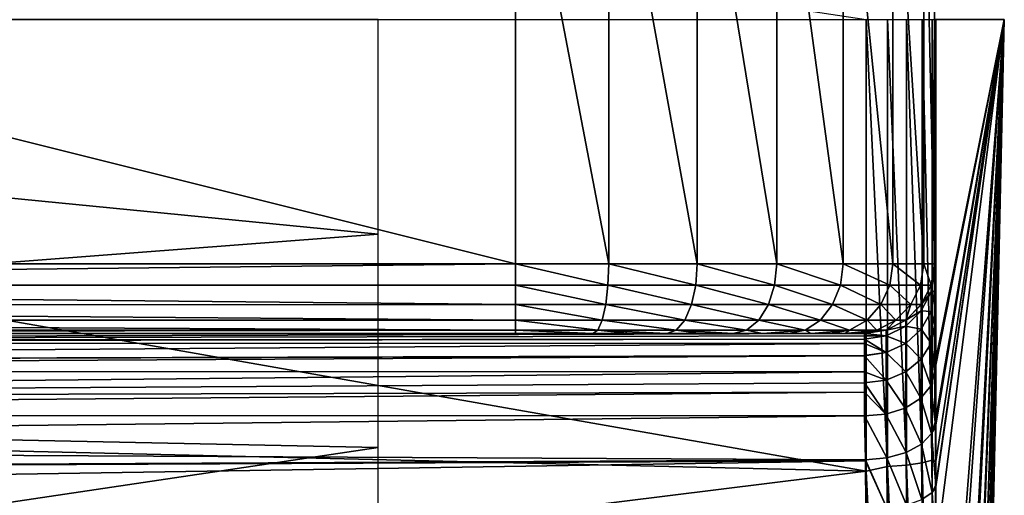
# Model space of a CAD drawing. Header units: millimetres. Extents: x -223 to 138, y -45 to 391.
# Tile 155 of 159: x 131.05 to 138.1, y -3.41 to 0. Entities that reach past the tile are written whole.
import ezdxf

# ---------------------------------------------------------------- set-up
doc = ezdxf.new("R2010")
doc.units = ezdxf.units.MM
doc.header["$LTSCALE"] = 81.481481
for name, color, linetype in [('66', 7, 'CONTINUOUS'), ('69', 7, 'CONTINUOUS'), ('70', 7, 'CONTINUOUS'), ('71', 7, 'CONTINUOUS'), ('72', 7, 'CONTINUOUS'), ('75', 7, 'CONTINUOUS'), ('76', 7, 'CONTINUOUS'), ('77', 7, 'CONTINUOUS'), ('82', 7, 'CONTINUOUS'), ('83', 7, 'CONTINUOUS'), ('84', 7, 'CONTINUOUS'), ('85', 7, 'CONTINUOUS'), ('88', 7, 'CONTINUOUS'), ('89', 7, 'CONTINUOUS'), ('90', 7, 'CONTINUOUS')]:
    doc.layers.add(name, color=color, linetype=linetype)

msp = doc.modelspace()

# ---------------------------------------------------------------- linework, layer by layer
at = {"layer": '66', "color": 7, "linetype": 'CONTINUOUS', "true_color": 0xaaaaaa}
for points in [[(137.6003, -2.5117, 22.5983), (138.1, 0), (137.6, -2.5, 22.6122), (137.6003, -2.5117, 22.5983)], [(137.6, -2.5, 22.6122), (138.1, 0), (137.6, -2.4827, 22.6141), (137.6, -2.5, 22.6122)], [(137.6, -2.4827, 22.6141), (138.1, 0), (137.6, -0.0001, 22.75), (137.6, -2.4827, 22.6141)], [(137.6005, -2.525, 22.5849), (138.1, 0), (137.6003, -2.5117, 22.5983), (137.6005, -2.525, 22.5849)], [(137.6058, -2.8849, 22.3), (138.1, 0), (137.6005, -2.525, 22.5849), (137.6058, -2.8849, 22.3)], [(137.6062, -2.9191, 22.2779), (138.1, 0), (137.6058, -2.8849, 22.3), (137.6062, -2.9191, 22.2779)], [(137.6095, -3.3345, 22.0675), (138.1, 0), (137.6062, -2.9191, 22.2779), (137.6095, -3.3345, 22.0675)], [(137.6096, -3.3479, 22.0623), (138.1, 0), (137.6095, -3.3345, 22.0675), (137.6096, -3.3479, 22.0623)], [(137.6107, -3.8226, 21.9303), (138.1, 0), (137.6096, -3.3479, 22.0623), (137.6107, -3.8226, 21.9303)], [(137.6107, -22.261, 0), (138.1, 0), (137.6107, -22.0438, 3.1023), (137.6107, -22.261, 0)], [(137.6107, -22.0438, 3.1023), (138.1, 0), (137.6107, -21.3963, 6.1442), (137.6107, -22.0438, 3.1023)], [(137.6107, -21.3963, 6.1442), (138.1, 0), (137.6107, -20.3311, 9.0663), (137.6107, -21.3963, 6.1442)], [(137.6107, -20.3311, 9.0663), (138.1, 0), (137.6107, -18.8692, 11.8113), (137.6107, -20.3311, 9.0663)], [(137.6107, -18.8692, 11.8113), (138.1, 0), (137.6107, -17.0389, 14.3257), (137.6107, -18.8692, 11.8113)], [(137.6107, -17.0389, 14.3257), (138.1, 0), (137.6107, -14.8761, 16.5606), (137.6107, -17.0389, 14.3257)], [(137.6107, -14.8761, 16.5606), (138.1, 0), (137.6107, -12.4229, 18.4722), (137.6107, -14.8761, 16.5606)], [(137.6107, -12.4229, 18.4722), (138.1, 0), (137.6107, -9.7272, 20.0233), (137.6107, -12.4229, 18.4722)], [(137.6107, -9.7272, 20.0233), (138.1, 0), (137.6107, -6.8417, 21.1836), (137.6107, -9.7272, 20.0233)], [(137.6107, -6.8417, 21.1836), (138.1, 0), (137.6107, -3.8226, 21.9303), (137.6107, -6.8417, 21.1836)]]:
    msp.add_3dface(points, dxfattribs=at)
at = {"layer": '69', "color": 7, "linetype": 'CONTINUOUS', "true_color": 0xaaaaaa}
for points in [[(118.7085, -0.0027, -22.75), (118.6282, 2.795, -22.5778), (137.1109, 0, -22.75), (118.7085, -0.0027, -22.75)], [(137.1109, -3.2376, -22.5184), (118.7085, -0.0027, -22.75), (137.1109, 0, -22.75), (137.1109, -3.2376, -22.5184)], [(118.6279, -2.7993, -22.5772), (118.7085, -0.0027, -22.75), (137.1109, -3.2376, -22.5184), (118.6279, -2.7993, -22.5772)], [(118.3865, -5.5634, -22.0594), (118.6279, -2.7993, -22.5772), (137.1109, -3.2376, -22.5184), (118.3865, -5.5634, -22.0594)], [(137.1109, -6.4094, -21.8285), (118.3865, -5.5634, -22.0594), (137.1109, -3.2376, -22.5184), (137.1109, -6.4094, -21.8285)]]:
    msp.add_3dface(points, dxfattribs=at)
at = {"layer": '70', "color": 7, "linetype": 'CONTINUOUS', "true_color": 0xaaaaaa}
for points in [[(137.6107, 0.0001, -22.261), (138.1, 0), (137.6107, -3.168, -22.0344), (137.6107, 0.0001, -22.261)], [(138.1, 0), (137.6107, -22.261, 0), (137.6107, -22.0344, -3.1681), (138.1, 0)], [(137.6107, -3.168, -22.0344), (138.1, 0), (137.6107, -6.2716, -21.3593), (137.6107, -3.168, -22.0344)], [(137.6107, -6.2716, -21.3593), (138.1, 0), (137.6107, -9.2475, -20.2493), (137.6107, -6.2716, -21.3593)], [(137.6107, -9.2475, -20.2493), (138.1, 0), (137.6107, -12.0352, -18.7272), (137.6107, -9.2475, -20.2493)], [(137.6107, -12.0352, -18.7272), (138.1, 0), (137.6107, -14.5778, -16.8237), (137.6107, -12.0352, -18.7272)], [(137.6107, -14.5778, -16.8237), (138.1, 0), (137.6107, -16.8237, -14.5778), (137.6107, -14.5778, -16.8237)], [(137.6107, -16.8237, -14.5778), (138.1, 0), (137.6107, -18.7271, -12.0352), (137.6107, -16.8237, -14.5778)], [(137.6107, -18.7271, -12.0352), (138.1, 0), (137.6107, -20.2493, -9.2475), (137.6107, -18.7271, -12.0352)], [(137.6107, -20.2493, -9.2475), (138.1, 0), (137.6107, -21.3593, -6.2716), (137.6107, -20.2493, -9.2475)], [(137.6107, -21.3593, -6.2716), (138.1, 0), (137.6107, -22.0344, -3.1681), (137.6107, -21.3593, -6.2716)]]:
    msp.add_3dface(points, dxfattribs=at)
at = {"layer": '71', "color": 7, "linetype": 'CONTINUOUS', "true_color": 0xaaaaaa}
for points in [[(117.8691, -2.7421, -20.95), (133.6174, -1.5378, -20.5211), (117.9511, -0.0007, -21.1257), (117.8691, -2.7421, -20.95)], [(133.6174, -1.5378, -20.5211), (133.6174, 0, -20.5787), (117.9511, -0.0007, -21.1257), (133.6174, -1.5378, -20.5211)], [(133.6174, -3.0671, -20.3488), (133.6174, -1.5378, -20.5211), (117.8691, -2.7421, -20.95), (133.6174, -3.0671, -20.3488)], [(117.6233, -5.4497, -20.4228), (133.6174, -3.0671, -20.3488), (117.8691, -2.7421, -20.95), (117.6233, -5.4497, -20.4228)], [(133.6174, -4.5792, -20.0627), (133.6174, -3.0671, -20.3488), (117.6233, -5.4497, -20.4228), (133.6174, -4.5792, -20.0627)]]:
    msp.add_3dface(points, dxfattribs=at)
at = {"layer": '72', "color": 7, "linetype": 'CONTINUOUS', "true_color": 0xaaaaaa}
for points in [[(120.6, -1.75, 80), (134.6, -1.75, 80), (120.6, 1.75, 80), (120.6, -1.75, 80)], [(120.6, 1.75, 80), (134.6, -1.75, 80), (134.6, 1.75, 80), (120.6, 1.75, 80)]]:
    msp.add_3dface(points, dxfattribs=at)
at = {"layer": '75', "color": 7, "linetype": 'CONTINUOUS', "true_color": 0xaaaaaa}
for points in [[(118.162, -2.25, 77.5537), (118.1, -2.25, 77), (137.038, -2.25, 77.5537), (118.162, -2.25, 77.5537)], [(137.038, -2.25, 77.5537), (118.1, -2.25, 77), (137.1, -2.25, 77), (137.038, -2.25, 77.5537)], [(137.1, -2.25, 77), (118.1, -2.25, 77), (118.1, -2.25, 24.3824), (137.1, -2.25, 77)], [(137.1, -2.25, 24.3824), (137.1, -2.25, 77), (118.1, -2.25, 24.3824), (137.1, -2.25, 24.3824)], [(118.2392, -2.25, 77.8216), (118.162, -2.25, 77.5537), (136.9608, -2.25, 77.8216), (118.2392, -2.25, 77.8216)], [(136.9608, -2.25, 77.8216), (118.162, -2.25, 77.5537), (137.038, -2.25, 77.5537), (136.9608, -2.25, 77.8216)], [(118.3471, -2.25, 78.0831), (118.2392, -2.25, 77.8216), (136.8529, -2.25, 78.0831), (118.3471, -2.25, 78.0831)], [(136.8529, -2.25, 78.0831), (118.2392, -2.25, 77.8216), (136.9608, -2.25, 77.8216), (136.8529, -2.25, 78.0831)], [(118.4822, -2.25, 78.3284), (118.3471, -2.25, 78.0831), (136.7178, -2.25, 78.3284), (118.4822, -2.25, 78.3284)], [(136.7178, -2.25, 78.3284), (118.3471, -2.25, 78.0831), (136.8529, -2.25, 78.0831), (136.7178, -2.25, 78.3284)], [(118.6454, -2.25, 78.5583), (118.4822, -2.25, 78.3284), (136.5546, -2.25, 78.5583), (118.6454, -2.25, 78.5583)], [(136.5546, -2.25, 78.5583), (118.4822, -2.25, 78.3284), (136.7178, -2.25, 78.3284), (136.5546, -2.25, 78.5583)], [(118.8322, -2.25, 78.7678), (118.6454, -2.25, 78.5583), (136.3678, -2.25, 78.7678), (118.8322, -2.25, 78.7678)], [(136.3678, -2.25, 78.7678), (118.6454, -2.25, 78.5583), (136.5546, -2.25, 78.5583), (136.3678, -2.25, 78.7678)], [(119.0417, -2.25, 78.9546), (118.8322, -2.25, 78.7678), (136.1583, -2.25, 78.9546), (119.0417, -2.25, 78.9546)], [(136.1583, -2.25, 78.9546), (118.8322, -2.25, 78.7678), (136.3678, -2.25, 78.7678), (136.1583, -2.25, 78.9546)], [(119.2716, -2.25, 79.1178), (119.0417, -2.25, 78.9546), (135.9284, -2.25, 79.1178), (119.2716, -2.25, 79.1178)], [(135.9284, -2.25, 79.1178), (119.0417, -2.25, 78.9546), (136.1583, -2.25, 78.9546), (135.9284, -2.25, 79.1178)], [(119.5169, -2.25, 79.2529), (119.2716, -2.25, 79.1178), (135.6831, -2.25, 79.2529), (119.5169, -2.25, 79.2529)], [(135.6831, -2.25, 79.2529), (119.2716, -2.25, 79.1178), (135.9284, -2.25, 79.1178), (135.6831, -2.25, 79.2529)], [(119.7784, -2.25, 79.3608), (119.5169, -2.25, 79.2529), (135.4216, -2.25, 79.3608), (119.7784, -2.25, 79.3608)], [(135.4216, -2.25, 79.3608), (119.5169, -2.25, 79.2529), (135.6831, -2.25, 79.2529), (135.4216, -2.25, 79.3608)], [(120.0462, -2.25, 79.438), (119.7784, -2.25, 79.3608), (135.1538, -2.25, 79.438), (120.0462, -2.25, 79.438)], [(135.1538, -2.25, 79.438), (119.7784, -2.25, 79.3608), (135.4216, -2.25, 79.3608), (135.1538, -2.25, 79.438)], [(120.6, -2.25, 79.5), (120.0462, -2.25, 79.438), (134.6, -2.25, 79.5), (120.6, -2.25, 79.5)], [(134.6, -2.25, 79.5), (120.0462, -2.25, 79.438), (135.1538, -2.25, 79.438), (134.6, -2.25, 79.5)]]:
    msp.add_3dface(points, dxfattribs=at)
at = {"layer": '76', "color": 7, "linetype": 'CONTINUOUS', "true_color": 0xaaaaaa}
for points in [[(137.6, -2.4827, 22.6141), (137.6, -0.0001, 22.75), (137.6, 2.2027, 22.9476), (137.6, -2.4827, 22.6141)], [(137.6, -2.4827, 22.6141), (137.6, 2.2027, 22.9476), (137.6, -2.193, 22.9615), (137.6, -2.4827, 22.6141)], [(137.6, 2.2027, 22.9476), (137.6, 2.1714, 22.9933), (137.6, -2.193, 22.9615), (137.6, 2.2027, 22.9476)], [(137.6, 2.1714, 22.9933), (137.6, 1.9546, 23.3919), (137.6, -2.1771, 22.9849), (137.6, 2.1714, 22.9933)], [(137.6, -2.193, 22.9615), (137.6, 2.1714, 22.9933), (137.6, -2.1771, 22.9849), (137.6, -2.193, 22.9615)], [(137.6, 1.9546, 23.3919), (137.6, 1.9407, 23.4247), (137.6, -1.9501, 23.4024), (137.6, 1.9546, 23.3919)], [(137.6, -2.1771, 22.9849), (137.6, 1.9546, 23.3919), (137.6, -1.9501, 23.4024), (137.6, -2.1771, 22.9849)], [(137.6, 1.9407, 23.4247), (137.6, 1.8015, 23.8774), (137.6, -1.9453, 23.4138), (137.6, 1.9407, 23.4247)], [(137.6, -1.9501, 23.4024), (137.6, 1.9407, 23.4247), (137.6, -1.9453, 23.4138), (137.6, -1.9501, 23.4024)], [(137.6, 1.8015, 23.8774), (137.6, 1.7985, 23.8923), (137.6, -1.8004, 23.883), (137.6, 1.8015, 23.8774)], [(137.6, -1.9453, 23.4138), (137.6, 1.8015, 23.8774), (137.6, -1.8004, 23.883), (137.6, -1.9453, 23.4138)], [(137.6, 1.7985, 23.8923), (137.6, 1.75, 24.3824), (137.6, -1.8004, 23.883), (137.6, 1.7985, 23.8923)], [(137.6, -1.75, 77), (137.6, -1.75, 24.3824), (137.6, 1.75, 77), (137.6, -1.75, 77)], [(137.6, 1.75, 77), (137.6, -1.75, 24.3824), (137.6, 1.75, 24.3824), (137.6, 1.75, 77)], [(137.6, 1.75, 24.3824), (137.6, -1.75, 24.3824), (137.6, -1.8004, 23.883), (137.6, 1.75, 24.3824)]]:
    msp.add_3dface(points, dxfattribs=at)
at = {"layer": '77', "color": 7, "linetype": 'CONTINUOUS', "true_color": 0xaaaaaa}
for points in [[(134.6, 1.75, 80), (134.6, -1.75, 80), (135.2676, -1.75, 79.9248), (134.6, 1.75, 80)], [(134.6, 1.75, 80), (135.2676, -1.75, 79.9248), (135.2676, 1.75, 79.9248), (134.6, 1.75, 80)], [(135.2676, -1.75, 79.9248), (135.9017, -1.75, 79.7029), (135.2676, 1.75, 79.9248), (135.2676, -1.75, 79.9248)], [(135.2676, 1.75, 79.9248), (135.9017, -1.75, 79.7029), (135.9017, 1.75, 79.7029), (135.2676, 1.75, 79.9248)], [(135.9017, -1.75, 79.7029), (136.4705, -1.75, 79.3455), (135.9017, 1.75, 79.7029), (135.9017, -1.75, 79.7029)], [(135.9017, 1.75, 79.7029), (136.4705, -1.75, 79.3455), (136.4705, 1.75, 79.3455), (135.9017, 1.75, 79.7029)], [(136.4705, -1.75, 79.3455), (136.9455, -1.75, 78.8705), (136.4705, 1.75, 79.3455), (136.4705, -1.75, 79.3455)], [(136.4705, 1.75, 79.3455), (136.9455, -1.75, 78.8705), (136.9455, 1.75, 78.8705), (136.4705, 1.75, 79.3455)], [(136.9455, -1.75, 78.8705), (137.3029, -1.75, 78.3017), (136.9455, 1.75, 78.8705), (136.9455, -1.75, 78.8705)], [(136.9455, 1.75, 78.8705), (137.3029, -1.75, 78.3017), (137.3029, 1.75, 78.3017), (136.9455, 1.75, 78.8705)], [(137.3029, -1.75, 78.3017), (137.5248, -1.75, 77.6676), (137.3029, 1.75, 78.3017), (137.3029, -1.75, 78.3017)], [(137.3029, 1.75, 78.3017), (137.5248, -1.75, 77.6676), (137.5248, 1.75, 77.6676), (137.3029, 1.75, 78.3017)], [(137.6, -1.75, 77), (137.6, 1.75, 77), (137.5248, 1.75, 77.6676), (137.6, -1.75, 77)], [(137.5248, -1.75, 77.6676), (137.6, -1.75, 77), (137.5248, 1.75, 77.6676), (137.5248, -1.75, 77.6676)]]:
    msp.add_3dface(points, dxfattribs=at)
at = {"layer": '82', "color": 7, "linetype": 'CONTINUOUS', "true_color": 0xaaaaaa}
for points in [[(134.6, -1.75, 80), (120.6, -1.75, 80), (120.6, -1.9045, 79.9755), (134.6, -1.75, 80)], [(134.6, -1.75, 80), (120.6, -1.9045, 79.9755), (134.6, -1.9041, 79.9757), (134.6, -1.75, 80)], [(134.6, -1.9041, 79.9757), (120.6, -1.9045, 79.9755), (134.6, -2.0436, 79.9047), (134.6, -1.9041, 79.9757)], [(120.6, -1.9045, 79.9755), (120.6, -2.044, 79.9044), (134.6, -2.0436, 79.9047), (120.6, -1.9045, 79.9755)], [(134.6, -2.0436, 79.9047), (120.6, -2.044, 79.9044), (134.6, -2.1544, 79.794), (134.6, -2.0436, 79.9047)], [(120.6, -2.044, 79.9044), (120.6, -2.1547, 79.7936), (134.6, -2.1544, 79.794), (120.6, -2.044, 79.9044)], [(134.6, -2.1544, 79.794), (120.6, -2.1547, 79.7936), (134.6, -2.2255, 79.6545), (134.6, -2.1544, 79.794)], [(120.6, -2.1547, 79.7936), (120.6, -2.2257, 79.6541), (134.6, -2.2255, 79.6545), (120.6, -2.1547, 79.7936)], [(120.6, -2.25, 79.5), (134.6, -2.25, 79.5), (134.6, -2.2255, 79.6545), (120.6, -2.25, 79.5)], [(120.6, -2.2257, 79.6541), (120.6, -2.25, 79.5), (134.6, -2.2255, 79.6545), (120.6, -2.2257, 79.6541)]]:
    msp.add_3dface(points, dxfattribs=at)
at = {"layer": '83', "color": 7, "linetype": 'CONTINUOUS', "true_color": 0xaaaaaa}
for points in [[(135.2676, -1.75, 79.9248), (134.6, -1.75, 80), (135.2621, -1.9041, 79.9011), (135.2676, -1.75, 79.9248)], [(134.6, -1.75, 80), (134.6, -1.9041, 79.9757), (135.2621, -1.9041, 79.9011), (134.6, -1.75, 80)], [(135.2676, -1.75, 79.9248), (135.2621, -1.9041, 79.9011), (135.8911, -1.9041, 79.681), (135.2676, -1.75, 79.9248)], [(135.9017, -1.75, 79.7029), (135.2676, -1.75, 79.9248), (135.8911, -1.9041, 79.681), (135.9017, -1.75, 79.7029)], [(135.9017, -1.75, 79.7029), (135.8911, -1.9041, 79.681), (136.4553, -1.9041, 79.3265), (135.9017, -1.75, 79.7029)], [(136.4705, -1.75, 79.3455), (135.9017, -1.75, 79.7029), (136.4553, -1.9041, 79.3265), (136.4705, -1.75, 79.3455)], [(136.4705, -1.75, 79.3455), (136.4553, -1.9041, 79.3265), (136.9265, -1.9041, 78.8553), (136.4705, -1.75, 79.3455)], [(136.9455, -1.75, 78.8705), (136.4705, -1.75, 79.3455), (136.9265, -1.9041, 78.8553), (136.9455, -1.75, 78.8705)], [(136.9455, -1.75, 78.8705), (136.9265, -1.9041, 78.8553), (137.281, -1.9041, 78.2911), (136.9455, -1.75, 78.8705)], [(137.3029, -1.75, 78.3017), (136.9455, -1.75, 78.8705), (137.281, -1.9041, 78.2911), (137.3029, -1.75, 78.3017)], [(137.3029, -1.75, 78.3017), (137.281, -1.9041, 78.2911), (137.5011, -1.9041, 77.6621), (137.3029, -1.75, 78.3017)], [(137.5248, -1.75, 77.6676), (137.3029, -1.75, 78.3017), (137.5011, -1.9041, 77.6621), (137.5248, -1.75, 77.6676)], [(137.5248, -1.75, 77.6676), (137.5011, -1.9041, 77.6621), (137.5757, -1.9041, 77), (137.5248, -1.75, 77.6676)], [(137.6, -1.75, 77), (137.5248, -1.75, 77.6676), (137.5757, -1.9041, 77), (137.6, -1.75, 77)], [(134.6, -1.9041, 79.9757), (134.6, -2.0436, 79.9047), (135.2464, -2.0436, 79.8319), (134.6, -1.9041, 79.9757)], [(134.6, -1.9041, 79.9757), (135.2464, -2.0436, 79.8319), (135.2621, -1.9041, 79.9011), (134.6, -1.9041, 79.9757)], [(135.2464, -2.0436, 79.8319), (135.8603, -2.0436, 79.617), (135.2621, -1.9041, 79.9011), (135.2464, -2.0436, 79.8319)], [(135.2621, -1.9041, 79.9011), (135.8603, -2.0436, 79.617), (135.8911, -1.9041, 79.681), (135.2621, -1.9041, 79.9011)], [(135.8603, -2.0436, 79.617), (136.411, -2.0436, 79.271), (135.8911, -1.9041, 79.681), (135.8603, -2.0436, 79.617)], [(135.8911, -1.9041, 79.681), (136.411, -2.0436, 79.271), (136.4553, -1.9041, 79.3265), (135.8911, -1.9041, 79.681)], [(136.411, -2.0436, 79.271), (136.871, -2.0436, 78.811), (136.4553, -1.9041, 79.3265), (136.411, -2.0436, 79.271)], [(136.4553, -1.9041, 79.3265), (136.871, -2.0436, 78.811), (136.9265, -1.9041, 78.8553), (136.4553, -1.9041, 79.3265)], [(136.871, -2.0436, 78.811), (137.217, -2.0436, 78.2603), (136.9265, -1.9041, 78.8553), (136.871, -2.0436, 78.811)], [(136.9265, -1.9041, 78.8553), (137.217, -2.0436, 78.2603), (137.281, -1.9041, 78.2911), (136.9265, -1.9041, 78.8553)], [(137.217, -2.0436, 78.2603), (137.4319, -2.0436, 77.6464), (137.281, -1.9041, 78.2911), (137.217, -2.0436, 78.2603)], [(137.281, -1.9041, 78.2911), (137.4319, -2.0436, 77.6464), (137.5011, -1.9041, 77.6621), (137.281, -1.9041, 78.2911)], [(137.4319, -2.0436, 77.6464), (137.5047, -2.0436, 77), (137.5011, -1.9041, 77.6621), (137.4319, -2.0436, 77.6464)], [(137.5011, -1.9041, 77.6621), (137.5047, -2.0436, 77), (137.5757, -1.9041, 77), (137.5011, -1.9041, 77.6621)], [(134.6, -2.0436, 79.9047), (134.6, -2.1544, 79.794), (135.2217, -2.1544, 79.724), (134.6, -2.0436, 79.9047)], [(134.6, -2.0436, 79.9047), (135.2217, -2.1544, 79.724), (135.2464, -2.0436, 79.8319), (134.6, -2.0436, 79.9047)], [(135.2217, -2.1544, 79.724), (135.8123, -2.1544, 79.5173), (135.2464, -2.0436, 79.8319), (135.2217, -2.1544, 79.724)], [(135.2464, -2.0436, 79.8319), (135.8123, -2.1544, 79.5173), (135.8603, -2.0436, 79.617), (135.2464, -2.0436, 79.8319)], [(135.8123, -2.1544, 79.5173), (136.342, -2.1544, 79.1845), (135.8603, -2.0436, 79.617), (135.8123, -2.1544, 79.5173)], [(135.8603, -2.0436, 79.617), (136.342, -2.1544, 79.1845), (136.411, -2.0436, 79.271), (135.8603, -2.0436, 79.617)], [(136.342, -2.1544, 79.1845), (136.7845, -2.1544, 78.742), (136.411, -2.0436, 79.271), (136.342, -2.1544, 79.1845)], [(136.411, -2.0436, 79.271), (136.7845, -2.1544, 78.742), (136.871, -2.0436, 78.811), (136.411, -2.0436, 79.271)], [(136.7845, -2.1544, 78.742), (137.1173, -2.1544, 78.2123), (136.871, -2.0436, 78.811), (136.7845, -2.1544, 78.742)], [(136.871, -2.0436, 78.811), (137.1173, -2.1544, 78.2123), (137.217, -2.0436, 78.2603), (136.871, -2.0436, 78.811)], [(137.1173, -2.1544, 78.2123), (137.324, -2.1544, 77.6217), (137.217, -2.0436, 78.2603), (137.1173, -2.1544, 78.2123)], [(137.217, -2.0436, 78.2603), (137.324, -2.1544, 77.6217), (137.4319, -2.0436, 77.6464), (137.217, -2.0436, 78.2603)], [(137.324, -2.1544, 77.6217), (137.394, -2.1544, 77), (137.4319, -2.0436, 77.6464), (137.324, -2.1544, 77.6217)], [(137.4319, -2.0436, 77.6464), (137.394, -2.1544, 77), (137.5047, -2.0436, 77), (137.4319, -2.0436, 77.6464)], [(134.6, -2.1544, 79.794), (134.6, -2.2255, 79.6545), (135.1907, -2.2255, 79.588), (134.6, -2.1544, 79.794)], [(134.6, -2.1544, 79.794), (135.1907, -2.2255, 79.588), (135.2217, -2.1544, 79.724), (134.6, -2.1544, 79.794)], [(135.1907, -2.2255, 79.588), (135.7517, -2.2255, 79.3916), (135.2217, -2.1544, 79.724), (135.1907, -2.2255, 79.588)], [(135.2217, -2.1544, 79.724), (135.7517, -2.2255, 79.3916), (135.8123, -2.1544, 79.5173), (135.2217, -2.1544, 79.724)], [(135.7517, -2.2255, 79.3916), (136.2551, -2.2255, 79.0754), (135.8123, -2.1544, 79.5173), (135.7517, -2.2255, 79.3916)], [(135.8123, -2.1544, 79.5173), (136.2551, -2.2255, 79.0754), (136.342, -2.1544, 79.1845), (135.8123, -2.1544, 79.5173)], [(136.2551, -2.2255, 79.0754), (136.6754, -2.2255, 78.6551), (136.342, -2.1544, 79.1845), (136.2551, -2.2255, 79.0754)], [(136.342, -2.1544, 79.1845), (136.6754, -2.2255, 78.6551), (136.7845, -2.1544, 78.742), (136.342, -2.1544, 79.1845)], [(136.6754, -2.2255, 78.6551), (136.9916, -2.2255, 78.1517), (136.7845, -2.1544, 78.742), (136.6754, -2.2255, 78.6551)], [(136.7845, -2.1544, 78.742), (136.9916, -2.2255, 78.1517), (137.1173, -2.1544, 78.2123), (136.7845, -2.1544, 78.742)], [(136.9916, -2.2255, 78.1517), (137.188, -2.2255, 77.5907), (137.1173, -2.1544, 78.2123), (136.9916, -2.2255, 78.1517)], [(137.1173, -2.1544, 78.2123), (137.188, -2.2255, 77.5907), (137.324, -2.1544, 77.6217), (137.1173, -2.1544, 78.2123)], [(137.188, -2.2255, 77.5907), (137.2545, -2.2255, 77), (137.324, -2.1544, 77.6217), (137.188, -2.2255, 77.5907)], [(137.324, -2.1544, 77.6217), (137.2545, -2.2255, 77), (137.394, -2.1544, 77), (137.324, -2.1544, 77.6217)], [(134.6, -2.25, 79.5), (135.1538, -2.25, 79.438), (134.6, -2.2255, 79.6545), (134.6, -2.25, 79.5)], [(134.6, -2.2255, 79.6545), (135.1538, -2.25, 79.438), (135.1907, -2.2255, 79.588), (134.6, -2.2255, 79.6545)], [(135.1538, -2.25, 79.438), (135.4216, -2.25, 79.3608), (135.1907, -2.2255, 79.588), (135.1538, -2.25, 79.438)], [(135.4216, -2.25, 79.3608), (135.6831, -2.25, 79.2529), (135.1907, -2.2255, 79.588), (135.4216, -2.25, 79.3608)], [(135.1907, -2.2255, 79.588), (135.6831, -2.25, 79.2529), (135.7517, -2.2255, 79.3916), (135.1907, -2.2255, 79.588)], [(135.6831, -2.25, 79.2529), (135.9284, -2.25, 79.1178), (135.7517, -2.2255, 79.3916), (135.6831, -2.25, 79.2529)], [(135.9284, -2.25, 79.1178), (136.1583, -2.25, 78.9546), (135.7517, -2.2255, 79.3916), (135.9284, -2.25, 79.1178)], [(135.7517, -2.2255, 79.3916), (136.1583, -2.25, 78.9546), (136.2551, -2.2255, 79.0754), (135.7517, -2.2255, 79.3916)], [(136.1583, -2.25, 78.9546), (136.3678, -2.25, 78.7678), (136.2551, -2.2255, 79.0754), (136.1583, -2.25, 78.9546)], [(136.2551, -2.2255, 79.0754), (136.3678, -2.25, 78.7678), (136.6754, -2.2255, 78.6551), (136.2551, -2.2255, 79.0754)], [(136.3678, -2.25, 78.7678), (136.5546, -2.25, 78.5583), (136.6754, -2.2255, 78.6551), (136.3678, -2.25, 78.7678)], [(136.5546, -2.25, 78.5583), (136.7178, -2.25, 78.3284), (136.6754, -2.2255, 78.6551), (136.5546, -2.25, 78.5583)], [(136.6754, -2.2255, 78.6551), (136.7178, -2.25, 78.3284), (136.9916, -2.2255, 78.1517), (136.6754, -2.2255, 78.6551)], [(136.7178, -2.25, 78.3284), (136.8529, -2.25, 78.0831), (136.9916, -2.2255, 78.1517), (136.7178, -2.25, 78.3284)], [(136.8529, -2.25, 78.0831), (136.9608, -2.25, 77.8216), (136.9916, -2.2255, 78.1517), (136.8529, -2.25, 78.0831)], [(136.9608, -2.25, 77.8216), (137.038, -2.25, 77.5537), (137.188, -2.2255, 77.5907), (136.9608, -2.25, 77.8216)], [(136.9916, -2.2255, 78.1517), (136.9608, -2.25, 77.8216), (137.188, -2.2255, 77.5907), (136.9916, -2.2255, 78.1517)], [(137.038, -2.25, 77.5537), (137.1, -2.25, 77), (137.188, -2.2255, 77.5907), (137.038, -2.25, 77.5537)], [(137.188, -2.2255, 77.5907), (137.1, -2.25, 77), (137.2545, -2.2255, 77), (137.188, -2.2255, 77.5907)]]:
    msp.add_3dface(points, dxfattribs=at)
at = {"layer": '84', "color": 7, "linetype": 'CONTINUOUS', "true_color": 0xaaaaaa}
for points in [[(137.6, -1.75, 24.3824), (137.5757, -1.9041, 77), (137.5755, -1.9045, 24.3824), (137.6, -1.75, 24.3824)], [(137.6, -1.75, 24.3824), (137.6, -1.75, 77), (137.5757, -1.9041, 77), (137.6, -1.75, 24.3824)], [(137.5755, -1.9045, 24.3824), (137.5047, -2.0436, 77), (137.5045, -2.0439, 24.3824), (137.5755, -1.9045, 24.3824)], [(137.5757, -1.9041, 77), (137.5047, -2.0436, 77), (137.5755, -1.9045, 24.3824), (137.5757, -1.9041, 77)], [(137.5045, -2.0439, 24.3824), (137.394, -2.1544, 77), (137.3939, -2.1545, 24.3824), (137.5045, -2.0439, 24.3824)], [(137.5047, -2.0436, 77), (137.394, -2.1544, 77), (137.5045, -2.0439, 24.3824), (137.5047, -2.0436, 77)], [(137.394, -2.1544, 77), (137.2545, -2.2255, 77), (137.3939, -2.1545, 24.3824), (137.394, -2.1544, 77)], [(137.3939, -2.1545, 24.3824), (137.2545, -2.2255, 77), (137.2545, -2.2255, 24.3824), (137.3939, -2.1545, 24.3824)], [(137.1, -2.25, 77), (137.1, -2.25, 24.3824), (137.2545, -2.2255, 24.3824), (137.1, -2.25, 77)], [(137.2545, -2.2255, 77), (137.1, -2.25, 77), (137.2545, -2.2255, 24.3824), (137.2545, -2.2255, 77)]]:
    msp.add_3dface(points, dxfattribs=at)
at = {"layer": '85', "color": 7, "linetype": 'CONTINUOUS', "true_color": 0xaaaaaa}
for points in [[(137.1, -2.25, 24.3824), (118.1, -2.25, 24.3824), (118.1, -2.3041, 23.9205), (137.1, -2.25, 24.3824)], [(137.1, -2.25, 24.3824), (118.1, -2.3041, 23.9205), (137.1, -2.2681, 24.1142), (137.1, -2.25, 24.3824)], [(137.1, -2.2681, 24.1142), (118.1, -2.3041, 23.9205), (137.1, -2.2903, 23.9827), (137.1, -2.2681, 24.1142)], [(118.1, -2.3041, 23.9205), (118.1, -2.318, 23.8654), (137.1, -2.2903, 23.9827), (118.1, -2.3041, 23.9205)], [(137.1, -2.2903, 23.9827), (118.1, -2.318, 23.8654), (137.1, -2.3214, 23.8527), (137.1, -2.2903, 23.9827)], [(118.1, -2.318, 23.8654), (118.1, -2.4633, 23.4836), (137.1, -2.3214, 23.8527), (118.1, -2.318, 23.8654)], [(137.1, -2.3214, 23.8527), (118.1, -2.4633, 23.4836), (137.1, -2.4082, 23.6027), (137.1, -2.3214, 23.8527)], [(137.1, -2.4082, 23.6027), (118.1, -2.4633, 23.4836), (137.1, -2.4101, 23.5984), (137.1, -2.4082, 23.6027)], [(118.1, -2.4633, 23.4836), (118.1, -2.518, 23.3824), (137.1, -2.4101, 23.5984), (118.1, -2.4633, 23.4836)], [(137.1, -2.4101, 23.5984), (118.1, -2.518, 23.3824), (137.1, -2.5259, 23.3688), (137.1, -2.4101, 23.5984)], [(118.1, -2.518, 23.3824), (118.1, -2.7192, 23.0953), (137.1, -2.5259, 23.3688), (118.1, -2.518, 23.3824)], [(137.1, -2.5259, 23.3688), (118.1, -2.7192, 23.0953), (137.1, -2.6046, 23.2454), (137.1, -2.5259, 23.3688)], [(137.1, -2.6046, 23.2454), (118.1, -2.7192, 23.0953), (137.1, -2.6713, 23.1545), (137.1, -2.6046, 23.2454)], [(118.1, -2.7192, 23.0953), (118.1, -2.8363, 22.9677), (137.1, -2.6713, 23.1545), (118.1, -2.7192, 23.0953)], [(137.1, -2.6713, 23.1545), (118.1, -2.8363, 22.9677), (137.1, -2.8412, 22.9628), (137.1, -2.6713, 23.1545)], [(118.1, -2.8363, 22.9677), (118.1, -3.0578, 22.7766), (137.1, -2.8412, 22.9628), (118.1, -2.8363, 22.9677)], [(137.1, -2.8412, 22.9628), (118.1, -3.0578, 22.7766), (137.1059, -3.1561, 22.708), (137.1, -2.8412, 22.9628)], [(118.1, -3.0578, 22.7766), (118.1, -3.2511, 22.6497), (137.1059, -3.1561, 22.708), (118.1, -3.0578, 22.7766)], [(137.1059, -3.1561, 22.708), (118.1, -3.2511, 22.6497), (137.106, -3.1634, 22.7033), (137.1059, -3.1561, 22.708)], [(118.1, -3.2511, 22.6497), (118.1, -3.4608, 22.5446), (137.106, -3.1634, 22.7033), (118.1, -3.2511, 22.6497)], [(137.106, -3.1634, 22.7033), (118.1, -3.4608, 22.5446), (137.1096, -3.5164, 22.5218), (137.106, -3.1634, 22.7033)]]:
    msp.add_3dface(points, dxfattribs=at)
at = {"layer": '88', "color": 7, "linetype": 'CONTINUOUS', "true_color": 0xaaaaaa}
for points in [[(137.6, -1.8004, 23.883), (137.6, -1.75, 24.3824), (137.5755, -1.9045, 24.3824), (137.6, -1.8004, 23.883)], [(137.6, -1.9453, 23.4138), (137.6, -1.8004, 23.883), (137.5755, -1.9518, 23.9139), (137.6, -1.9453, 23.4138)], [(137.6, -1.8004, 23.883), (137.5755, -1.9045, 24.3824), (137.5755, -1.9518, 23.9139), (137.6, -1.8004, 23.883)], [(137.5755, -1.9045, 24.3824), (137.5045, -2.0439, 24.3824), (137.5755, -1.9518, 23.9139), (137.5755, -1.9045, 24.3824)], [(137.5755, -1.9518, 23.9139), (137.5045, -2.0439, 24.3824), (137.5045, -2.0883, 23.9417), (137.5755, -1.9518, 23.9139)], [(137.5755, -1.9518, 23.9139), (137.5045, -2.0883, 23.9417), (137.5755, -2.0922, 23.463), (137.5755, -1.9518, 23.9139)], [(137.6, -1.9501, 23.4024), (137.6, -1.9453, 23.4138), (137.5755, -1.9518, 23.9139), (137.6, -1.9501, 23.4024)], [(137.6, -2.1771, 22.9849), (137.6, -1.9501, 23.4024), (137.5755, -2.0922, 23.463), (137.6, -2.1771, 22.9849)], [(137.6, -1.9501, 23.4024), (137.5755, -1.9518, 23.9139), (137.5755, -2.0922, 23.463), (137.6, -1.9501, 23.4024)], [(137.5045, -2.0439, 24.3824), (137.3939, -2.1545, 24.3824), (137.5045, -2.0883, 23.9417), (137.5045, -2.0439, 24.3824)], [(137.5045, -2.0883, 23.9417), (137.3939, -2.1545, 24.3824), (137.3939, -2.1967, 23.9638), (137.5045, -2.0883, 23.9417)], [(137.5045, -2.0883, 23.9417), (137.3939, -2.1967, 23.9638), (137.5045, -2.2204, 23.5176), (137.5045, -2.0883, 23.9417)], [(137.5045, -2.0883, 23.9417), (137.5045, -2.2204, 23.5176), (137.5755, -2.0922, 23.463), (137.5045, -2.0883, 23.9417)], [(137.5045, -2.2204, 23.5176), (137.5755, -2.3201, 23.0493), (137.5755, -2.0922, 23.463), (137.5045, -2.2204, 23.5176)], [(137.6, -2.193, 22.9615), (137.6, -2.1771, 22.9849), (137.5755, -2.0922, 23.463), (137.6, -2.193, 22.9615)], [(137.5755, -2.3201, 23.0493), (137.6, -2.193, 22.9615), (137.5755, -2.0922, 23.463), (137.5755, -2.3201, 23.0493)], [(137.3939, -2.1545, 24.3824), (137.2545, -2.2255, 24.3824), (137.3939, -2.1967, 23.9638), (137.3939, -2.1545, 24.3824)], [(137.2545, -2.2255, 24.3824), (137.1, -2.25, 24.3824), (137.2545, -2.2663, 23.978), (137.2545, -2.2255, 24.3824)], [(137.1, -2.25, 24.3824), (137.1, -2.2681, 24.1142), (137.2545, -2.2663, 23.978), (137.1, -2.25, 24.3824)], [(137.3939, -2.1967, 23.9638), (137.2545, -2.2255, 24.3824), (137.2545, -2.2663, 23.978), (137.3939, -2.1967, 23.9638)], [(137.3939, -2.1967, 23.9638), (137.2545, -2.2663, 23.978), (137.3939, -2.3222, 23.561), (137.3939, -2.1967, 23.9638)], [(137.3939, -2.1967, 23.9638), (137.3939, -2.3222, 23.561), (137.5045, -2.2204, 23.5176), (137.3939, -2.1967, 23.9638)], [(137.3939, -2.3222, 23.561), (137.5045, -2.4348, 23.1286), (137.5045, -2.2204, 23.5176), (137.3939, -2.3222, 23.561)], [(137.5045, -2.4348, 23.1286), (137.5755, -2.3201, 23.0493), (137.5045, -2.2204, 23.5176), (137.5045, -2.4348, 23.1286)], [(137.6, -2.4827, 22.6141), (137.6, -2.193, 22.9615), (137.5755, -2.3201, 23.0493), (137.6, -2.4827, 22.6141)], [(137.1, -2.2681, 24.1142), (137.1, -2.2903, 23.9827), (137.2545, -2.2663, 23.978), (137.1, -2.2681, 24.1142)], [(137.2545, -2.2663, 23.978), (137.1, -2.2903, 23.9827), (137.2545, -2.3875, 23.5888), (137.2545, -2.2663, 23.978)], [(137.1, -2.2903, 23.9827), (137.1, -2.3214, 23.8527), (137.2545, -2.3875, 23.5888), (137.1, -2.2903, 23.9827)], [(137.1, -2.3214, 23.8527), (137.1, -2.4082, 23.6027), (137.2545, -2.3875, 23.5888), (137.1, -2.3214, 23.8527)], [(137.2545, -2.2663, 23.978), (137.2545, -2.3875, 23.5888), (137.3939, -2.3222, 23.561), (137.2545, -2.2663, 23.978)], [(137.2545, -2.3875, 23.5888), (137.3939, -2.5258, 23.1914), (137.3939, -2.3222, 23.561), (137.2545, -2.3875, 23.5888)], [(137.3939, -2.5258, 23.1914), (137.5045, -2.4348, 23.1286), (137.3939, -2.3222, 23.561), (137.3939, -2.5258, 23.1914)], [(137.5045, -2.4348, 23.1286), (137.5734, -2.6248, 22.7002), (137.5755, -2.3201, 23.0493), (137.5045, -2.4348, 23.1286)], [(137.5734, -2.6248, 22.7002), (137.6005, -2.525, 22.5849), (137.5755, -2.3201, 23.0493), (137.5734, -2.6248, 22.7002)], [(137.6005, -2.525, 22.5849), (137.6, -2.5, 22.6122), (137.5755, -2.3201, 23.0493), (137.6005, -2.525, 22.5849)], [(137.6, -2.5, 22.6122), (137.6, -2.4827, 22.6141), (137.5755, -2.3201, 23.0493), (137.6, -2.5, 22.6122)], [(137.1, -2.4082, 23.6027), (137.1, -2.4101, 23.5984), (137.2545, -2.3875, 23.5888), (137.1, -2.4082, 23.6027)], [(137.1, -2.4101, 23.5984), (137.2545, -2.5843, 23.2318), (137.2545, -2.3875, 23.5888), (137.1, -2.4101, 23.5984)], [(137.2545, -2.5843, 23.2318), (137.3939, -2.5258, 23.1914), (137.2545, -2.3875, 23.5888), (137.2545, -2.5843, 23.2318)], [(137.1, -2.4101, 23.5984), (137.1, -2.5259, 23.3688), (137.2545, -2.5843, 23.2318), (137.1, -2.4101, 23.5984)], [(137.3939, -2.5258, 23.1914), (137.5015, -2.7147, 22.8039), (137.5045, -2.4348, 23.1286), (137.3939, -2.5258, 23.1914)], [(137.5015, -2.7147, 22.8039), (137.5734, -2.6248, 22.7002), (137.5045, -2.4348, 23.1286), (137.5015, -2.7147, 22.8039)], [(137.1, -2.5259, 23.3688), (137.1, -2.6046, 23.2454), (137.2545, -2.5843, 23.2318), (137.1, -2.5259, 23.3688)], [(137.2545, -2.5843, 23.2318), (137.3912, -2.7853, 22.8866), (137.3939, -2.5258, 23.1914), (137.2545, -2.5843, 23.2318)], [(137.3912, -2.7853, 22.8866), (137.5015, -2.7147, 22.8039), (137.3939, -2.5258, 23.1914), (137.3912, -2.7853, 22.8866)], [(137.6005, -2.525, 22.5849), (137.6003, -2.5117, 22.5983), (137.6, -2.5, 22.6122), (137.6005, -2.525, 22.5849)], [(137.1, -2.6046, 23.2454), (137.2529, -2.8291, 22.941), (137.2545, -2.5843, 23.2318), (137.1, -2.6046, 23.2454)], [(137.1, -2.6046, 23.2454), (137.1, -2.6713, 23.1545), (137.2529, -2.8291, 22.941), (137.1, -2.6046, 23.2454)], [(137.2529, -2.8291, 22.941), (137.3912, -2.7853, 22.8866), (137.2545, -2.5843, 23.2318), (137.2529, -2.8291, 22.941)], [(137.1, -2.6713, 23.1545), (137.1, -2.8412, 22.9628), (137.2529, -2.8291, 22.941), (137.1, -2.6713, 23.1545)]]:
    msp.add_3dface(points, dxfattribs=at)
at = {"layer": '89', "color": 7, "linetype": 'CONTINUOUS', "true_color": 0xaaaaaa}
for points in [[(137.6058, -2.8849, 22.3), (137.6005, -2.525, 22.5849), (137.5734, -2.6248, 22.7002), (137.6058, -2.8849, 22.3)], [(137.5734, -2.6248, 22.7002), (137.5015, -2.7147, 22.8039), (137.5789, -2.9673, 22.4276), (137.5734, -2.6248, 22.7002)], [(137.6058, -2.8849, 22.3), (137.5734, -2.6248, 22.7002), (137.5789, -2.9673, 22.4276), (137.6058, -2.8849, 22.3)], [(137.5015, -2.7147, 22.8039), (137.3912, -2.7853, 22.8866), (137.5069, -3.0426, 22.5417), (137.5015, -2.7147, 22.8039)], [(137.5015, -2.7147, 22.8039), (137.5069, -3.0426, 22.5417), (137.5789, -2.9673, 22.4276), (137.5015, -2.7147, 22.8039)], [(137.3912, -2.7853, 22.8866), (137.2529, -2.8291, 22.941), (137.3966, -3.1027, 22.6316), (137.3912, -2.7853, 22.8866)], [(137.3912, -2.7853, 22.8866), (137.3966, -3.1027, 22.6316), (137.5069, -3.0426, 22.5417), (137.3912, -2.7853, 22.8866)], [(137.2529, -2.8291, 22.941), (137.1, -2.8412, 22.9628), (137.2585, -3.1417, 22.6889), (137.2529, -2.8291, 22.941)], [(137.1, -2.8412, 22.9628), (137.1059, -3.1561, 22.708), (137.2585, -3.1417, 22.6889), (137.1, -2.8412, 22.9628)], [(137.2529, -2.8291, 22.941), (137.2585, -3.1417, 22.6889), (137.3966, -3.1027, 22.6316), (137.2529, -2.8291, 22.941)], [(137.6062, -2.9191, 22.2779), (137.6058, -2.8849, 22.3), (137.5789, -2.9673, 22.4276), (137.6062, -2.9191, 22.2779)], [(137.6095, -3.3345, 22.0675), (137.6062, -2.9191, 22.2779), (137.5789, -2.9673, 22.4276), (137.6095, -3.3345, 22.0675)], [(137.5069, -3.0426, 22.5417), (137.5824, -3.3905, 22.2088), (137.5789, -2.9673, 22.4276), (137.5069, -3.0426, 22.5417)], [(137.5824, -3.3905, 22.2088), (137.6095, -3.3345, 22.0675), (137.5789, -2.9673, 22.4276), (137.5824, -3.3905, 22.2088)], [(137.3966, -3.1027, 22.6316), (137.5103, -3.4408, 22.3356), (137.5069, -3.0426, 22.5417), (137.3966, -3.1027, 22.6316)], [(137.5103, -3.4408, 22.3356), (137.5824, -3.3905, 22.2088), (137.5069, -3.0426, 22.5417), (137.5103, -3.4408, 22.3356)], [(137.1059, -3.1561, 22.708), (137.2621, -3.5069, 22.4999), (137.2585, -3.1417, 22.6889), (137.1059, -3.1561, 22.708)], [(137.1059, -3.1561, 22.708), (137.106, -3.1634, 22.7033), (137.2621, -3.5069, 22.4999), (137.1059, -3.1561, 22.708)], [(137.106, -3.1634, 22.7033), (137.1096, -3.5164, 22.5218), (137.2621, -3.5069, 22.4999), (137.106, -3.1634, 22.7033)], [(137.2585, -3.1417, 22.6889), (137.4, -3.4809, 22.4358), (137.3966, -3.1027, 22.6316), (137.2585, -3.1417, 22.6889)], [(137.2621, -3.5069, 22.4999), (137.4, -3.4809, 22.4358), (137.2585, -3.1417, 22.6889), (137.2621, -3.5069, 22.4999)], [(137.4, -3.4809, 22.4358), (137.5103, -3.4408, 22.3356), (137.3966, -3.1027, 22.6316), (137.4, -3.4809, 22.4358)], [(137.6096, -3.3479, 22.0623), (137.6095, -3.3345, 22.0675), (137.5824, -3.3905, 22.2088), (137.6096, -3.3479, 22.0623)], [(137.6107, -3.8226, 21.9303), (137.6096, -3.3479, 22.0623), (137.5824, -3.3905, 22.2088), (137.6107, -3.8226, 21.9303)], [(137.5103, -3.4408, 22.3356), (137.5836, -3.8487, 22.0799), (137.5824, -3.3905, 22.2088), (137.5103, -3.4408, 22.3356)], [(137.5836, -3.8487, 22.0799), (137.6107, -3.8226, 21.9303), (137.5824, -3.3905, 22.2088), (137.5836, -3.8487, 22.0799)]]:
    msp.add_3dface(points, dxfattribs=at)
at = {"layer": '90', "color": 7, "linetype": 'CONTINUOUS', "true_color": 0xaaaaaa}
for points in [[(137.1109, -3.2376, -22.5184), (137.1109, 0, -22.75), (137.2628, -3.2024, -22.4996), (137.1109, -3.2376, -22.5184)], [(137.2628, -3.2024, -22.4996), (137.1109, 0, -22.75), (137.2628, 0, -22.7263), (137.2628, -3.2024, -22.4996)], [(137.6107, 0.0001, -22.261), (137.6107, -3.168, -22.0344), (137.5836, 0, -22.4128), (137.6107, 0.0001, -22.261)], [(137.2628, -3.2024, -22.4996), (137.2628, 0, -22.7263), (137.4009, -3.1927, -22.4312), (137.2628, -3.2024, -22.4996)], [(137.4009, -3.1927, -22.4312), (137.2628, 0, -22.7263), (137.4009, 0, -22.6573), (137.4009, -3.1927, -22.4312)], [(137.4009, -3.1927, -22.4312), (137.4009, 0, -22.6573), (137.5114, -3.1775, -22.3243), (137.4009, -3.1927, -22.4312)], [(137.5114, -3.1775, -22.3243), (137.4009, 0, -22.6573), (137.5114, 0, -22.5493), (137.5114, -3.1775, -22.3243)], [(137.5114, -3.1775, -22.3243), (137.5114, 0, -22.5493), (137.5836, -3.1582, -22.1892), (137.5114, -3.1775, -22.3243)], [(137.5836, -3.1582, -22.1892), (137.5114, 0, -22.5493), (137.5836, 0, -22.4128), (137.5836, -3.1582, -22.1892)], [(137.6107, -3.168, -22.0344), (137.5836, -3.1582, -22.1892), (137.5836, 0, -22.4128), (137.6107, -3.168, -22.0344)], [(137.5836, -6.2534, -21.5228), (137.5114, -3.1775, -22.3243), (137.5836, -3.1582, -22.1892), (137.5836, -6.2534, -21.5228)], [(137.6107, -3.168, -22.0344), (137.5836, -6.2534, -21.5228), (137.5836, -3.1582, -22.1892), (137.6107, -3.168, -22.0344)], [(137.6107, -3.168, -22.0344), (137.6107, -6.2716, -21.3593), (137.5836, -6.2534, -21.5228), (137.6107, -3.168, -22.0344)], [(137.2628, -6.3409, -21.8238), (137.1109, -3.2376, -22.5184), (137.2628, -3.2024, -22.4996), (137.2628, -6.3409, -21.8238)], [(137.1109, -6.4094, -21.8285), (137.1109, -3.2376, -22.5184), (137.2628, -6.3409, -21.8238), (137.1109, -6.4094, -21.8285)], [(137.4009, -6.3216, -21.7575), (137.2628, -3.2024, -22.4996), (137.4009, -3.1927, -22.4312), (137.4009, -6.3216, -21.7575)], [(137.2628, -6.3409, -21.8238), (137.2628, -3.2024, -22.4996), (137.4009, -6.3216, -21.7575), (137.2628, -6.3409, -21.8238)], [(137.5114, -6.2915, -21.6538), (137.4009, -3.1927, -22.4312), (137.5114, -3.1775, -22.3243), (137.5114, -6.2915, -21.6538)], [(137.4009, -6.3216, -21.7575), (137.4009, -3.1927, -22.4312), (137.5114, -6.2915, -21.6538), (137.4009, -6.3216, -21.7575)], [(137.5114, -6.2915, -21.6538), (137.5114, -3.1775, -22.3243), (137.5836, -6.2534, -21.5228), (137.5114, -6.2915, -21.6538)]]:
    msp.add_3dface(points, dxfattribs=at)

doc.saveas('drawing.dxf')
